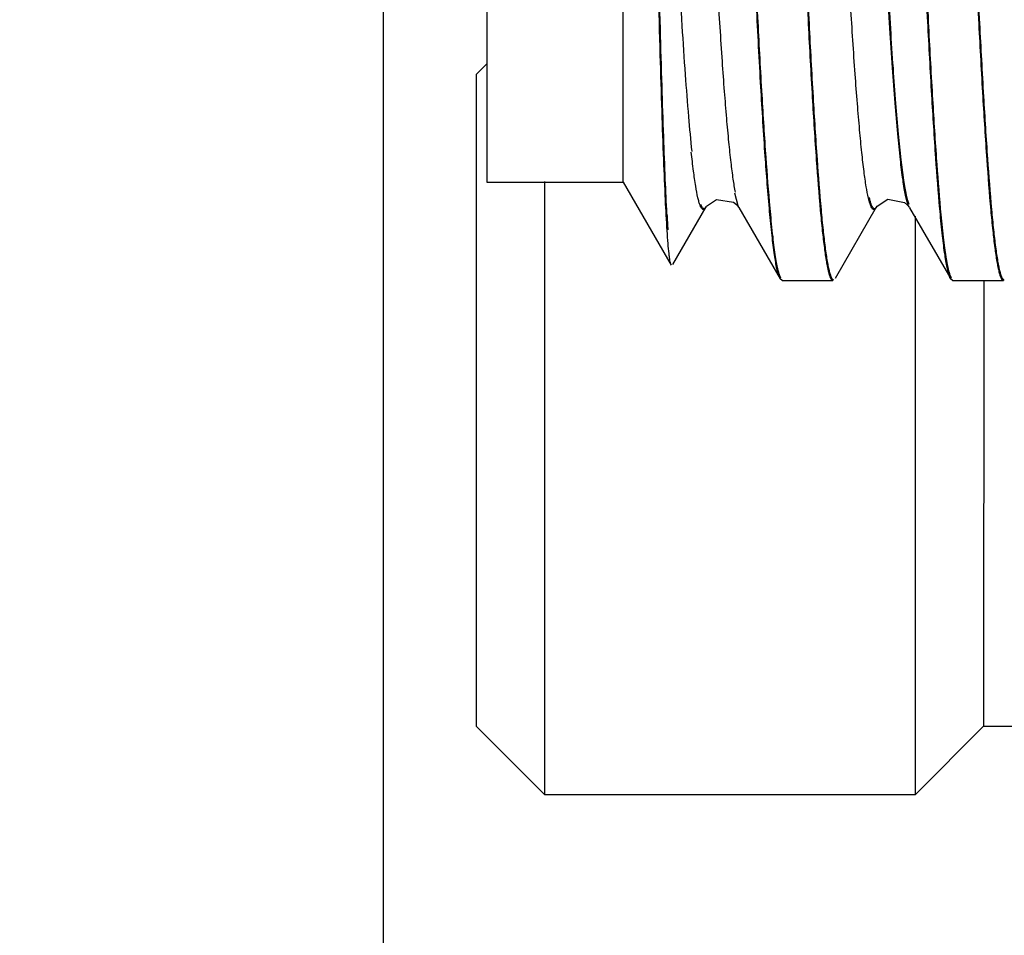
# Model space of a CAD drawing. Header units: inches. Extents: x 0.2 to 16.8, y 0.2 to 10.8.
# Tile 27 of 34: x 9.102 to 9.283, y 6.706 to 6.874. Entities that reach past the tile are written whole.
import ezdxf

# ---------------------------------------------------------------- set-up
doc = ezdxf.new("R2010")
doc.units = ezdxf.units.IN
doc.header["$LTSCALE"] = 0.935
doc.header["$MEASUREMENT"] = 0
doc.layers.get('0').update_dxf_attribs({"linetype": 'CONTINUOUS'})
doc.layers.add('DIMENSIONS', color=7, linetype='CONTINUOUS')
doc.styles.get("Standard").update_dxf_attribs({"font": 'txt', "width": 0.8})
doc.dimstyles.new('DIMSTYLE_1', dxfattribs={"dimtxt": 0.125, "dimasz": 0.18, "dimexe": 0.18, "dimexo": 0.0625, "dimgap": 0.09, "dimtad": 0, "dimtih": 1, "dimtoh": 1, "dimdec": 3, "dimzin": 4, "dimdsep": 46, "dimtxsty": 'STANDARD', "dimblk": '_FILLED', "dimblk1": '_FILLED', "dimblk2": '_FILLED', "dimcen": 0.09, "dimadec": 0, "dimazin": 0, "dimtp": 0.01, "dimtm": 0.01, "dimtfac": 1, "dimtdec": 3, "dimtofl": 0, "dimtmove": 0, "dimatfit": 3, "dimldrblk": '_FILLED', "dimfxl": 1, "dimtolj": 1, "dimtzin": 4, "dimarcsym": 0})

# ---------------------------------------------------------------- blocks, each defined once
blk = doc.blocks.new('*D19')
at = {"layer": 'DIMENSIONS', "color": 2, "linetype": 'CONTINUOUS'}
for p, q in [((8.70563, 8.64357), (8.70563, 8.79473)), ((9.16898, 8.36206), (8.70563, 8.64357)), ((9.16898, 5.55422), (9.16898, 8.36206))]:
    blk.add_line(p, q, dxfattribs=at)
at = {"layer": 'DIMENSIONS', "color": 2, "linetype": 'CONTINUOUS', "insert": (8.64313, 8.85723), "char_height": 0.125, "width": 1.225, "attachment_point": 1, "rotation": 90, "line_spacing_factor": 0.9}
blk.add_mtext('.403{\\Ftxt.shx;\\W1.000000;\\H0.125000; }[10.22]', dxfattribs=at)
blk = doc.blocks.new('_FILLED')
at = {"color": 0, "linetype": 'BYBLOCK'}
blk.add_solid([(0, 0), (-1, 0.1736), (-1, -0.1736)], dxfattribs=at)

msp = doc.modelspace()

# ---------------------------------------------------------------- linework, layer by layer
at = {"color": 7, "linetype": 'CONTINUOUS'}
for p, q in [((9.18793, 7.05409), (9.18793, 6.84409)), ((9.21293, 6.84409), (9.21293, 7.05409)), ((9.18598, 6.86386), (9.18793, 6.86581)), ((9.18598, 6.86386), (9.18597, 6.74437)), ((9.18793, 6.84409), (9.21293, 6.84409)), ((9.19848, 6.84423), (9.19847, 6.73187)), ((9.21293, 6.84409), (9.2217, 6.82889)), ((9.22201, 6.82904), (9.22811, 6.83958)), ((9.22811, 6.83958), (9.22819, 6.83971)), ((9.22811, 6.83959), (9.22811, 6.83958)), ((9.2337, 6.84), (9.23412, 6.83946)), ((9.23412, 6.83945), (9.24168, 6.8264)), ((9.23975, 6.83875), (9.2397, 6.83932)), ((9.23989, 6.83877), (9.23984, 6.83934)), ((9.25182, 6.82654), (9.25937, 6.83958)), ((9.25936, 6.83956), (9.25947, 6.83972)), ((9.26503, 6.83991), (9.26538, 6.83945)), ((9.26539, 6.83944), (9.27295, 6.82638)), ((9.271, 6.83873), (9.27095, 6.83922)), ((9.27114, 6.83875), (9.2711, 6.83923)), ((9.26648, 6.73187), (9.26649, 6.83791)), ((9.24167, 6.8264), (9.24154, 6.82668)), ((9.24202, 6.82609), (9.24167, 6.8264)), ((9.24202, 6.82609), (9.25134, 6.82609)), ((9.27294, 6.82638), (9.2728, 6.82665)), ((9.27327, 6.82609), (9.27293, 6.82638)), ((9.27327, 6.82609), (9.28259, 6.82609)), ((9.27899, 6.82609), (9.27898, 6.74436)), ((9.18597, 6.74437), (9.19847, 6.73187)), ((9.26648, 6.73187), (9.27898, 6.74436)), ((9.27898, 6.74436), (9.30398, 6.74436)), ((9.19847, 6.73187), (9.26648, 6.73187))]:
    msp.add_line(p, q, dxfattribs=at)
at = {"color": 9, "linetype": 'CONTINUOUS'}
for p, q in [((9.23398, 6.83976), (9.23335, 6.84212)), ((9.23412, 6.83946), (9.23398, 6.83976)), ((9.26527, 6.83967), (9.26517, 6.83992))]:
    msp.add_line(p, q, dxfattribs=at)
at = {"color": 7, "linetype": 'CONTINUOUS'}
for points in [[(9.22819, 6.83971), (9.23001, 6.84096), (9.23311, 6.84048), (9.2337, 6.84)], [(9.25947, 6.83972), (9.26144, 6.84099), (9.26449, 6.84039), (9.26503, 6.83991)]]:
    msp.add_lwpolyline(points, dxfattribs=at)
msp.add_arc((9.46844, 6.85136), 0.24786, 183.0289, 183.7031, dxfattribs=at)
for points, knots in [([(9.2397, 6.83932), (9.23939, 6.84274), (9.23881, 6.85044), (9.23804, 6.86315), (9.23726, 6.87807), (9.23648, 6.89481), (9.23569, 6.91294), (9.2349, 6.932), (9.23411, 6.9515), (9.23333, 6.97093), (9.23254, 6.98981), (9.23176, 7.00764), (9.23097, 7.02397), (9.2303, 7.03644), (9.22975, 7.04536), (9.22935, 7.05114), (9.22896, 7.05628), (9.22857, 7.06072), (9.22818, 7.06445), (9.22779, 7.06744), (9.22745, 7.06946), (9.22716, 7.07068), (9.22701, 7.07116), (9.22694, 7.07137)], [0, 0, 0, 0, 0.044293, 0.099561, 0.164359, 0.237069, 0.315801, 0.398562, 0.483218, 0.567608, 0.64957, 0.727, 0.797927, 0.860522, 0.8882, 0.913209, 0.935393, 0.954629, 0.970794, 0.983773, 0.993508, 0.997158, 1, 1, 1, 1]), ([(9.23984, 6.83934), (9.23956, 6.84243), (9.23904, 6.84934), (9.23832, 6.86073), (9.2376, 6.87402), (9.23688, 6.88894), (9.23616, 6.90517), (9.23518, 6.92837), (9.234, 6.95787), (9.23281, 6.98705), (9.23182, 7.00926), (9.2311, 7.0242), (9.23038, 7.03753), (9.22967, 7.04894), (9.22904, 7.05715), (9.22853, 7.06257), (9.22827, 7.06489), (9.22813, 7.06594)], [0, 0, 0, 0, 0.041047, 0.091675, 0.150766, 0.217074, 0.289155, 0.365462, 0.524105, 0.679383, 0.751548, 0.817963, 0.877184, 0.927962, 0.969177, 0.985936, 1, 1, 1, 1]), ([(9.27095, 6.83922), (9.27067, 6.84233), (9.27015, 6.84927), (9.26943, 6.8607), (9.26871, 6.87405), (9.26799, 6.88903), (9.26726, 6.90531), (9.26629, 6.9286), (9.2651, 6.95817), (9.2639, 6.98741), (9.26291, 7.00964), (9.26219, 7.02457), (9.26147, 7.03786), (9.26075, 7.04923), (9.26013, 7.05738), (9.25961, 7.06274), (9.25935, 7.06503), (9.25921, 7.06607)], [0, 0, 0, 0, 0.041162, 0.091942, 0.151211, 0.217714, 0.289994, 0.36649, 0.525435, 0.680825, 0.75295, 0.819248, 0.878272, 0.928769, 0.969619, 0.986166, 1, 1, 1, 1]), ([(9.2711, 6.83923), (9.27082, 6.84233), (9.27029, 6.84926), (9.26958, 6.86067), (9.26885, 6.87401), (9.26813, 6.88898), (9.26741, 6.90527), (9.26643, 6.92857), (9.26524, 6.95817), (9.26404, 6.98744), (9.26305, 7.0097), (9.26233, 7.02465), (9.26161, 7.03797), (9.26089, 7.04935), (9.26026, 7.05751), (9.25974, 7.06288), (9.25948, 7.06517), (9.25935, 7.06621)], [0, 0, 0, 0, 0.041025, 0.091695, 0.150884, 0.217333, 0.289587, 0.366079, 0.525074, 0.680565, 0.752747, 0.819103, 0.878179, 0.928719, 0.969601, 0.986159, 1, 1, 1, 1]), ([(9.23801, 7.05917), (9.23829, 7.05608), (9.23882, 7.04916), (9.23954, 7.03775), (9.24026, 7.02441), (9.24098, 7.00943), (9.24171, 6.99312), (9.24269, 6.9698), (9.24388, 6.94017), (9.24508, 6.91086), (9.24607, 6.88858), (9.24679, 6.87361), (9.24752, 6.86029), (9.24823, 6.84891), (9.24886, 6.84075), (9.24938, 6.83538), (9.24964, 6.8331), (9.24978, 6.83206)], [0, 0, 0, 0, 0.040949, 0.091566, 0.15073, 0.217175, 0.289446, 0.365969, 0.525054, 0.680637, 0.752852, 0.819228, 0.878306, 0.928827, 0.969667, 0.986194, 1, 1, 1, 1]), ([(9.23815, 7.05919), (9.23843, 7.05609), (9.23896, 7.04915), (9.23968, 7.03773), (9.2404, 7.02437), (9.24112, 7.00939), (9.24185, 6.99309), (9.24283, 6.96978), (9.24402, 6.94017), (9.24522, 6.9109), (9.24621, 6.88865), (9.24693, 6.8737), (9.24765, 6.8604), (9.24837, 6.84903), (9.24899, 6.84088), (9.24951, 6.83552), (9.24978, 6.83324), (9.24991, 6.8322)], [0, 0, 0, 0, 0.041084, 0.091809, 0.151052, 0.217549, 0.289846, 0.366373, 0.525408, 0.680892, 0.753051, 0.819371, 0.878398, 0.928876, 0.969685, 0.986202, 1, 1, 1, 1]), ([(9.26926, 7.05914), (9.26954, 7.05605), (9.27007, 7.04913), (9.27079, 7.03773), (9.27151, 7.0244), (9.27223, 7.00942), (9.27296, 6.99313), (9.27394, 6.96983), (9.27513, 6.94021), (9.27633, 6.91093), (9.27732, 6.88866), (9.27804, 6.87369), (9.27876, 6.86037), (9.27948, 6.84898), (9.2801, 6.84082), (9.28062, 6.83544), (9.28089, 6.83315), (9.28102, 6.83211)], [0, 0, 0, 0, 0.04096, 0.091578, 0.150728, 0.217152, 0.289393, 0.365884, 0.524903, 0.680441, 0.75265, 0.819033, 0.878134, 0.928695, 0.969591, 0.986154, 1, 1, 1, 1]), ([(9.26941, 7.05916), (9.26969, 7.05606), (9.27022, 7.04912), (9.27093, 7.0377), (9.27165, 7.02436), (9.27237, 7.00938), (9.2731, 6.99309), (9.27408, 6.9698), (9.27527, 6.94022), (9.27646, 6.91096), (9.27745, 6.88872), (9.27818, 6.87378), (9.2789, 6.86047), (9.27961, 6.8491), (9.28024, 6.84095), (9.28076, 6.83557), (9.28102, 6.83329), (9.28116, 6.83225)], [0, 0, 0, 0, 0.041097, 0.091825, 0.151056, 0.217533, 0.289801, 0.366295, 0.525264, 0.680702, 0.752853, 0.819179, 0.878228, 0.928745, 0.96961, 0.986161, 1, 1, 1, 1]), ([(9.22093, 6.83827), (9.22082, 6.84038), (9.2206, 6.84511), (9.22031, 6.85292), (9.22001, 6.86214), (9.21958, 6.8768), (9.21908, 6.89746), (9.21858, 6.91935), (9.21817, 6.93795), (9.21776, 6.95683), (9.21726, 6.97957), (9.21664, 7.00479), (9.2162, 7.02064), (9.21595, 7.0279)], [0, 0, 0, 0, 0.03345, 0.074855, 0.123698, 0.179217, 0.306933, 0.450479, 0.525483, 0.601072, 0.749142, 0.885185, 1, 1, 1, 1]), ([(9.22097, 6.83521), (9.22085, 6.8371), (9.22062, 6.84143), (9.22032, 6.84873), (9.22001, 6.85759), (9.21957, 6.87209), (9.21916, 6.88816), (9.21876, 6.90552), (9.21844, 6.91968), (9.21811, 6.93425), (9.21769, 6.95382), (9.21717, 6.97747), (9.21662, 7.00015), (9.21617, 7.01666), (9.21594, 7.0242), (9.21581, 7.02776)], [0, 0, 0, 0, 0.029443, 0.067529, 0.113776, 0.167467, 0.293606, 0.364056, 0.437973, 0.514108, 0.591178, 0.742815, 0.882445, 0.944628, 1, 1, 1, 1]), ([(9.24154, 6.82668), (9.24145, 6.82689), (9.24128, 6.82742), (9.24106, 6.82833), (9.24085, 6.82948), (9.24053, 6.8315), (9.24015, 6.83462), (9.23988, 6.83727), (9.23975, 6.83875)], [0, 0, 0, 0, 0.057374, 0.134033, 0.23016, 0.345768, 0.635091, 1, 1, 1, 1]), ([(9.2418, 6.82654), (9.2417, 6.82672), (9.24152, 6.82719), (9.24129, 6.82804), (9.24106, 6.82916), (9.24083, 6.83056), (9.24059, 6.83223), (9.24026, 6.835), (9.24004, 6.8372), (9.23989, 6.83877)], [0, 0, 0, 0, 0.049335, 0.120029, 0.212508, 0.326856, 0.463029, 0.620884, 1, 1, 1, 1]), ([(9.2728, 6.82665), (9.27271, 6.82687), (9.27255, 6.82738), (9.27233, 6.82829), (9.27211, 6.82944), (9.27178, 6.83146), (9.2714, 6.83458), (9.27113, 6.83725), (9.271, 6.83873)], [0, 0, 0, 0, 0.05675, 0.132973, 0.228844, 0.344372, 0.634046, 1, 1, 1, 1]), ([(9.27307, 6.82652), (9.27297, 6.8267), (9.27279, 6.82716), (9.27256, 6.828), (9.27232, 6.82912), (9.27209, 6.83052), (9.27185, 6.83219), (9.27151, 6.83496), (9.27129, 6.83718), (9.27114, 6.83875)], [0, 0, 0, 0, 0.048528, 0.118653, 0.2108, 0.325043, 0.461334, 0.61953, 1, 1, 1, 1]), ([(9.22165, 6.82901), (9.22162, 6.82911), (9.22155, 6.82935), (9.22147, 6.82979), (9.22139, 6.83037), (9.22127, 6.8314), (9.22112, 6.83303), (9.22102, 6.83443), (9.22097, 6.83521)], [0, 0, 0, 0, 0.049837, 0.121198, 0.214171, 0.328701, 0.621984, 1, 1, 1, 1]), ([(9.24978, 6.83206), (9.24989, 6.83121), (9.25006, 6.83002), (9.25033, 6.82856), (9.25052, 6.82772), (9.2507, 6.82705), (9.25086, 6.82661), (9.251, 6.82635), (9.25111, 6.8262), (9.25122, 6.8261), (9.2513, 6.82609)], [0, 0, 0, 0, 0.411422, 0.576012, 0.713162, 0.823002, 0.905972, 0.937763, 0.963513, 1, 1, 1, 1]), ([(9.24991, 6.8322), (9.24997, 6.83174), (9.25009, 6.83087), (9.25029, 6.82966), (9.25048, 6.82863), (9.25067, 6.82779), (9.25086, 6.82713), (9.25102, 6.8267), (9.25116, 6.82645), (9.25126, 6.82633), (9.25136, 6.82625), (9.25144, 6.82623), (9.25147, 6.82623)], [0, 0, 0, 0, 0.222929, 0.417329, 0.583132, 0.720345, 0.829128, 0.910008, 0.940461, 0.9648, 0.983992, 1, 1, 1, 1]), ([(9.28102, 6.83211), (9.28114, 6.83125), (9.28131, 6.83005), (9.28158, 6.82858), (9.28177, 6.82773), (9.28195, 6.82706), (9.28212, 6.82662), (9.28226, 6.82636), (9.28237, 6.8262), (9.28247, 6.8261), (9.28255, 6.82609)], [0, 0, 0, 0, 0.411767, 0.576499, 0.713757, 0.823658, 0.906608, 0.938341, 0.96398, 1, 1, 1, 1]), ([(9.28116, 6.83225), (9.28122, 6.83178), (9.28134, 6.83091), (9.28153, 6.82969), (9.28173, 6.82865), (9.28192, 6.8278), (9.28211, 6.82714), (9.28228, 6.8267), (9.28242, 6.82645), (9.28251, 6.82633), (9.28261, 6.82625), (9.28269, 6.82623), (9.28272, 6.82623)], [0, 0, 0, 0, 0.223114, 0.417687, 0.583644, 0.720983, 0.829843, 0.910717, 0.941111, 0.96533, 0.984313, 1, 1, 1, 1])]:
    msp.add_open_spline(points, degree=3, knots=knots, dxfattribs=at)
at = {"color": 9, "linetype": 'CONTINUOUS'}
for points, knots in [([(9.26517, 6.83992), (9.26507, 6.84017), (9.2649, 6.84076), (9.26466, 6.84179), (9.26442, 6.84306), (9.26408, 6.84524), (9.26367, 6.84858), (9.2632, 6.85329), (9.26273, 6.85891), (9.26225, 6.86537), (9.26177, 6.8726), (9.2613, 6.88055), (9.26082, 6.88914), (9.26016, 6.90164), (9.25936, 6.91824), (9.25842, 6.93886), (9.25763, 6.95642), (9.25699, 6.97046), (9.25651, 6.98075), (9.25603, 6.99076), (9.25555, 7.00037), (9.25507, 7.0095), (9.25459, 7.01805), (9.25411, 7.02597), (9.25364, 7.03317), (9.25316, 7.03959), (9.25269, 7.04515), (9.25222, 7.04981), (9.2518, 7.0531), (9.25146, 7.05525), (9.25123, 7.0565), (9.25099, 7.05751), (9.25079, 7.05818), (9.25061, 7.05859), (9.25049, 7.05881), (9.25037, 7.05897), (9.25025, 7.05907), (9.25011, 7.0591), (9.24998, 7.05904), (9.24986, 7.05892), (9.24979, 7.05882), (9.24976, 7.05875)], [0, 0, 0, 0, 0.003664, 0.008426, 0.014291, 0.021258, 0.038476, 0.060013, 0.08566, 0.115121, 0.148098, 0.184293, 0.223406, 0.265114, 0.354638, 0.449393, 0.545877, 0.593666, 0.640561, 0.686119, 0.729897, 0.771454, 0.810418, 0.846472, 0.879297, 0.908578, 0.934001, 0.955276, 0.972266, 0.979129, 0.984894, 0.989557, 0.993121, 0.994499, 0.995617, 0.996493, 0.997165, 0.997719, 0.9983, 0.999037, 1, 1, 1, 1]), ([(9.26532, 6.84001), (9.26523, 6.84025), (9.26505, 6.84083), (9.26481, 6.84184), (9.26458, 6.84309), (9.26424, 6.84525), (9.26382, 6.84856), (9.26335, 6.85324), (9.26288, 6.85883), (9.2624, 6.86527), (9.26192, 6.87249), (9.26145, 6.88043), (9.26097, 6.88901), (9.26031, 6.90151), (9.25951, 6.91811), (9.25856, 6.93875), (9.25777, 6.95633), (9.25713, 6.97039), (9.25665, 6.98071), (9.25617, 6.99073), (9.25569, 7.00036), (9.25521, 7.00951), (9.25473, 7.01808), (9.25425, 7.02602), (9.25378, 7.03324), (9.2533, 7.03967), (9.25283, 7.04525), (9.25241, 7.04934), (9.25208, 7.05214), (9.25184, 7.05388), (9.2516, 7.05538), (9.25136, 7.05664), (9.25113, 7.05764), (9.25092, 7.05832), (9.25075, 7.05873), (9.25063, 7.05895), (9.25051, 7.05911), (9.25039, 7.05921), (9.25025, 7.05924), (9.25012, 7.05918), (9.25, 7.05906), (9.24993, 7.05896), (9.24989, 7.0589)], [0, 0, 0, 0, 0.003576, 0.00825, 0.01403, 0.020916, 0.03798, 0.059379, 0.084907, 0.114269, 0.147166, 0.183299, 0.222367, 0.264047, 0.353569, 0.44838, 0.544968, 0.592822, 0.639789, 0.685424, 0.729281, 0.77092, 0.809965, 0.846097, 0.878996, 0.908345, 0.93383, 0.955159, 0.964219, 0.972194, 0.979076, 0.984856, 0.989532, 0.993107, 0.994489, 0.99561, 0.996489, 0.997163, 0.997718, 0.998299, 0.999036, 1, 1, 1, 1]), ([(9.28853, 6.8445), (9.28838, 6.84554), (9.28808, 6.84785), (9.28768, 6.85165), (9.28728, 6.85609), (9.28671, 6.86324), (9.28602, 6.87355), (9.28523, 6.88736), (9.28443, 6.90282), (9.28363, 6.91952), (9.28282, 6.93701), (9.28202, 6.95482), (9.28122, 6.97248), (9.28041, 6.98951), (9.27961, 7.00546), (9.27882, 7.01991), (9.27813, 7.03082), (9.27756, 7.03851), (9.27716, 7.04341), (9.27676, 7.04769), (9.27636, 7.0513), (9.27597, 7.05423), (9.27567, 7.05595), (9.27551, 7.05668)], [0, 0, 0, 0, 0.014851, 0.032833, 0.053849, 0.077799, 0.133945, 0.199637, 0.273053, 0.352351, 0.435445, 0.520058, 0.603908, 0.684778, 0.760593, 0.829299, 0.888923, 0.91487, 0.938039, 0.95828, 0.975445, 0.98939, 1, 1, 1, 1]), ([(9.23348, 6.84226), (9.23333, 6.84306), (9.23304, 6.84488), (9.23265, 6.84795), (9.23226, 6.85167), (9.23186, 6.85601), (9.23147, 6.86094), (9.23092, 6.86861), (9.23024, 6.87945), (9.22946, 6.89372), (9.22867, 6.90941), (9.22789, 6.92613), (9.2271, 6.94343), (9.22631, 6.96089), (9.22553, 6.97805), (9.22474, 6.99446), (9.22396, 7.00972), (9.22318, 7.02343), (9.2224, 7.03524), (9.22172, 7.04373), (9.22116, 7.04936), (9.22087, 7.05176), (9.22073, 7.05285)], [0, 0, 0, 0, 0.011536, 0.026244, 0.044005, 0.064692, 0.088176, 0.114328, 0.174085, 0.242452, 0.317548, 0.397478, 0.48028, 0.563817, 0.645919, 0.724435, 0.797429, 0.863105, 0.919672, 0.965616, 0.984306, 1, 1, 1, 1]), ([(9.25787, 6.84119), (9.25771, 6.84188), (9.25741, 6.8435), (9.25702, 6.84629), (9.25662, 6.84977), (9.25622, 6.85392), (9.25582, 6.85871), (9.25525, 6.86626), (9.25456, 6.87701), (9.25377, 6.89128), (9.25297, 6.9071), (9.25217, 6.92404), (9.25136, 6.94164), (9.25056, 6.95944), (9.24976, 6.97697), (9.24896, 6.99375), (9.24816, 7.00934), (9.24736, 7.02332), (9.24667, 7.0338), (9.24611, 7.0411), (9.24571, 7.04568), (9.24531, 7.04961), (9.24501, 7.05201), (9.24486, 7.05309)], [0, 0, 0, 0, 0.010018, 0.023297, 0.039807, 0.059488, 0.082182, 0.107705, 0.166488, 0.234345, 0.309616, 0.390195, 0.473897, 0.558531, 0.641891, 0.721757, 0.795916, 0.862402, 0.919599, 0.94422, 0.965929, 0.984549, 1, 1, 1, 1]), ([(9.22553, 6.84976), (9.22531, 6.85188), (9.22488, 6.85657), (9.22429, 6.86423), (9.2237, 6.87313), (9.22288, 6.88707), (9.22188, 6.90648), (9.22072, 6.93134), (9.21955, 6.95724), (9.21839, 6.98266), (9.21723, 7.00617), (9.21639, 7.02102), (9.21595, 7.0279)], [0, 0, 0, 0, 0.035816, 0.07908, 0.129268, 0.185754, 0.313955, 0.456123, 0.604283, 0.749797, 0.884192, 1, 1, 1, 1]), ([(9.227, 6.83988), (9.22692, 6.84007), (9.22678, 6.84053), (9.22649, 6.84169), (9.22615, 6.84359), (9.22576, 6.84638), (9.22552, 6.84847), (9.2254, 6.84962)], [0, 0, 0, 0, 0.064572, 0.146353, 0.362432, 0.647794, 1, 1, 1, 1]), ([(9.25922, 6.83942), (9.25918, 6.83934), (9.25909, 6.83921), (9.25893, 6.8391), (9.2588, 6.8391), (9.25871, 6.83914), (9.25863, 6.8392), (9.2585, 6.83935), (9.25836, 6.83961), (9.25819, 6.84003), (9.25803, 6.84057), (9.25793, 6.84097), (9.25787, 6.84119)], [0, 0, 0, 0, 0.095998, 0.162571, 0.191716, 0.222978, 0.259624, 0.30372, 0.418331, 0.571653, 0.765322, 1, 1, 1, 1]), ([(9.25936, 6.83956), (9.25931, 6.83948), (9.25922, 6.83935), (9.25906, 6.83924), (9.25893, 6.83924), (9.25884, 6.83928), (9.25876, 6.83935), (9.25864, 6.83949), (9.25849, 6.83976), (9.25833, 6.84017), (9.25816, 6.84071), (9.25806, 6.84111), (9.25801, 6.84133)], [0, 0, 0, 0, 0.095998, 0.162571, 0.191716, 0.222978, 0.259624, 0.30372, 0.418331, 0.571653, 0.765322, 1, 1, 1, 1]), ([(9.22797, 6.83944), (9.22794, 6.83938), (9.22787, 6.83928), (9.22774, 6.83916), (9.22761, 6.8391), (9.22747, 6.83913), (9.22735, 6.83923), (9.22717, 6.83947), (9.22707, 6.8397), (9.227, 6.83988)], [0, 0, 0, 0, 0.138399, 0.244942, 0.3295, 0.410502, 0.508467, 0.636017, 1, 1, 1, 1]), ([(9.22811, 6.83958), (9.22807, 6.83952), (9.228, 6.83942), (9.22788, 6.8393), (9.22774, 6.83925), (9.22761, 6.83927), (9.22748, 6.83937), (9.2273, 6.83961), (9.2272, 6.83984), (9.22713, 6.84002)], [0, 0, 0, 0, 0.138399, 0.244942, 0.3295, 0.410502, 0.508467, 0.636017, 1, 1, 1, 1])]:
    msp.add_open_spline(points, degree=3, knots=knots, dxfattribs=at)

# ---------------------------------------------------------------- dimensions: what is measured, and where the dimension line sits
at = {"layer": 'DIMENSIONS', "color": 2, "linetype": 'CONTINUOUS'}
dim = msp.add_ordinate_dim(feature_location=(9.16898, 5.55422), offset=(-0.46335, 3.24051), dtype=0, origin=(9.57151, 8.10723), dimstyle='DIMSTYLE_1', dxfattribs=at)
dim.commit()
dim.dimension.update_dxf_attribs({"geometry": '*D19', "text_midpoint": (8.70563, 9.46973)})

doc.saveas('drawing.dxf')
